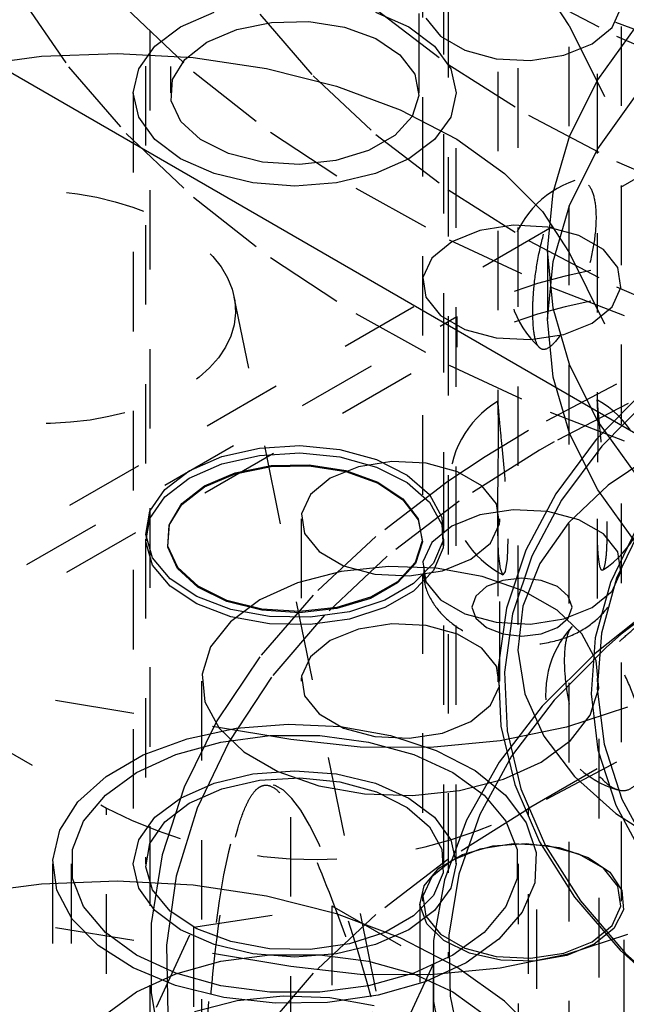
# Model space of a CAD drawing. Header units: inches. Extents: x 1907 to 2452, y -210 to -54.
# Tile 186 of 256: x 1985.396 to 1986.158, y -189.337 to -188.098. Entities that reach past the tile are written whole.
import ezdxf

# ---------------------------------------------------------------- set-up
doc = ezdxf.new("R2010")
doc.units = ezdxf.units.IN
doc.header["$LTSCALE"] = 0.5
doc.header["$MEASUREMENT"] = 0
doc.linetypes.add('HIDDEN', pattern=[0.225, 0.15, -0.075])
doc.layers.add('SID-M-H', color=4, linetype='HIDDEN')
doc.layers.add('SID-M-S', color=105, linetype='Continuous')

msp = doc.modelspace()

# ---------------------------------------------------------------- linework, layer by layer
at = {"layer": 'SID-M-H'}
for p, q in [((1985.93415, -184.87116), (1985.93415, -189.27844)), ((1991.78034, -185.05973), (1978.69887, -192.6115)), ((1985.99665, -185.16383), (1985.99665, -188.57961)), ((1986.12165, -185.16674), (1986.12165, -188.57798)), ((1985.58514, -186.5574), (1985.58514, -188.19049)), ((1985.89764, -188.19049), (1985.89764, -186.5574)), ((1985.90207, -186.79579), (1985.90207, -189.20696)), ((1986.15207, -189.20696), (1986.15207, -186.79579)), ((1986.0351, -189.09003), (1989.74741, -186.94696)), ((1986.02184, -187.5596), (1986.02184, -188.88648)), ((1985.55915, -187.71272), (1985.55915, -189.75407)), ((1985.55389, -187.7567), (1985.55389, -188.74225)), ((1985.92889, -188.74225), (1985.92889, -187.7567)), ((1986.0191, -188.04597), (1986.14454, -188.10154)), ((1986.0351, -188.06087), (1986.14602, -188.11924)), ((1986.0863, -188.1056), (1986.05268, -188.05391)), ((1985.39688, -188.07019), (1985.45673, -188.15757)), ((1985.52937, -188.08405), (1985.61426, -188.16422)), ((1985.84353, -188.08528), (1985.93398, -188.15443)), ((1986.14035, -188.10826), (1986.15159, -188.08405)), ((1985.59785, -188.10762), (1985.63989, -188.089)), ((1985.69761, -188.09164), (1985.76451, -188.1692)), ((1985.84289, -188.089), (1985.88494, -188.10762)), ((1985.90632, -188.09644), (1985.92467, -188.11915)), ((1985.56559, -188.13189), (1985.59785, -188.10762)), ((1985.63091, -188.1267), (1985.66838, -188.11074)), ((1985.66838, -188.11074), (1985.71235, -188.10186)), ((1985.71235, -188.10186), (1985.75889, -188.10085)), ((1985.75889, -188.10085), (1985.80388, -188.10781)), ((1985.80388, -188.10781), (1985.84331, -188.12212)), ((1985.88494, -188.10762), (1985.9172, -188.13189)), ((1986.0863, -188.1056), (1986.35496, -188.64649)), ((1986.0863, -189.43248), (1986.0863, -188.1056)), ((1986.11545, -188.12879), (1986.14035, -188.10826)), ((1986.12228, -188.17412), (1986.17056, -188.10683)), ((1986.14454, -188.10154), (1986.2779, -188.15059)), ((1985.84331, -188.12212), (1985.87369, -188.1425)), ((1985.92467, -188.11915), (1985.95537, -188.13687)), ((1986.14602, -188.11924), (1986.2658, -188.17146)), ((1985.54531, -188.16015), (1985.56559, -188.13189)), ((1985.60325, -188.14834), (1985.63091, -188.1267)), ((1985.9172, -188.13189), (1985.93748, -188.16015)), ((1986.07989, -188.14316), (1986.11545, -188.12879)), ((1985.32956, -188.15685), (1985.42278, -188.14446)), ((1985.42278, -188.14446), (1985.51822, -188.1408)), ((1985.51822, -188.1408), (1985.61345, -188.14594)), ((1985.58787, -188.17372), (1985.60325, -188.14834)), ((1985.61345, -188.14594), (1985.70606, -188.15977)), ((1985.87369, -188.1425), (1985.89232, -188.16714)), ((1985.95537, -188.13687), (1985.99471, -188.14747)), ((1985.99471, -188.14747), (1986.03796, -188.14965)), ((1986.03796, -188.14965), (1986.07989, -188.14316)), ((1985.45673, -188.15757), (1985.52937, -188.24165)), ((1985.53839, -188.19049), (1985.54531, -188.16015)), ((1985.70606, -188.15977), (1985.79367, -188.18192)), ((1985.93398, -188.15443), (1986.0351, -188.21846)), ((1985.93748, -188.16015), (1985.94439, -188.19049)), ((1985.61426, -188.16422), (1985.71077, -188.23987)), ((1985.76451, -188.1692), (1985.84353, -188.24287)), ((1985.89232, -188.16714), (1985.89754, -188.19386)), ((1985.58613, -188.20058), (1985.58787, -188.17372)), ((1985.79367, -188.18192), (1985.87407, -188.21184)), ((1986.08735, -188.2441), (1986.12228, -188.17412)), ((1985.53839, -188.19049), (1985.53839, -189.16013)), ((1985.54531, -188.22082), (1985.53839, -188.19049)), ((1985.89754, -188.19386), (1985.88888, -188.22028)), ((1985.94439, -188.19049), (1985.93748, -188.22082)), ((1985.94439, -189.16013), (1985.94439, -188.19049)), ((1986.12228, -188.26067), (1986.17056, -188.19338)), ((1985.59818, -188.22656), (1985.58613, -188.20058)), ((1985.56559, -188.24908), (1985.54531, -188.22082)), ((1985.88888, -188.22028), (1985.86711, -188.24405)), ((1985.87407, -188.21184), (1985.9452, -188.24876)), ((1985.93748, -188.22082), (1985.9172, -188.24908)), ((1986.0351, -188.21846), (1986.14602, -188.27683)), ((1985.62296, -188.24932), (1985.59818, -188.22656)), ((1985.52937, -188.24165), (1985.61426, -188.32181)), ((1985.71077, -188.23987), (1985.81819, -188.31045)), ((1985.86711, -188.24405), (1985.83418, -188.26306)), ((1985.84353, -188.24287), (1985.93398, -188.31202)), ((1986.06622, -188.3159), (1986.08735, -188.2441)), ((1985.59785, -188.27335), (1985.56559, -188.24908)), ((1985.65826, -188.26686), (1985.62296, -188.24932)), ((1985.9172, -188.24908), (1985.88494, -188.27335)), ((1985.9452, -188.24876), (1986.00524, -188.29175)), ((1985.70095, -188.27761), (1985.65826, -188.26686)), ((1985.83418, -188.26306), (1985.793, -188.27562)), ((1986.08735, -188.33065), (1986.12228, -188.26067)), ((1985.63989, -188.29197), (1985.59785, -188.27335)), ((1985.74724, -188.28062), (1985.70095, -188.27761)), ((1985.793, -188.27562), (1985.74724, -188.28062)), ((1985.88494, -188.27335), (1985.84289, -188.29197)), ((1986.14602, -188.27683), (1986.2658, -188.32905)), ((1985.68885, -188.30368), (1985.63989, -188.29197)), ((1985.84289, -188.29197), (1985.79393, -188.30368)), ((1986.00524, -188.29175), (1986.05268, -188.3397)), ((1985.74139, -188.30767), (1985.68885, -188.30368)), ((1985.79393, -188.30368), (1985.74139, -188.30767)), ((1985.61426, -188.32181), (1985.71077, -188.39746)), ((1985.81819, -188.31045), (1985.93572, -188.37545)), ((1985.93398, -188.31202), (1986.0351, -188.37605)), ((1986.05915, -188.38862), (1986.06622, -188.3159)), ((1986.06622, -188.40245), (1986.08735, -188.33065)), ((1986.05268, -188.3397), (1986.0863, -188.39139)), ((1986.01617, -188.35699), (1985.97424, -188.36348)), ((1986.05942, -188.35917), (1986.01617, -188.35699)), ((1985.97424, -188.36348), (1985.93868, -188.37785)), ((1986.09876, -188.36977), (1986.05942, -188.35917)), ((1986.12946, -188.38749), (1986.09876, -188.36977)), ((1985.93868, -188.37785), (1985.91378, -188.39838)), ((1985.93572, -188.37545), (1986.0625, -188.43436)), ((1986.0351, -188.37605), (1986.14602, -188.43443)), ((1986.05915, -188.38862), (1986.05915, -188.47517)), ((1986.06622, -188.46133), (1986.05915, -188.38862)), ((1986.0863, -188.39139), (1986.35496, -188.93228)), ((1986.14781, -188.4102), (1986.12946, -188.38749)), ((1985.71077, -188.39746), (1985.81819, -188.46805)), ((1985.91378, -188.39838), (1985.90254, -188.42259)), ((1986.05915, -188.47517), (1986.06622, -188.40245)), ((1986.15159, -188.43517), (1986.14781, -188.4102)), ((1985.90254, -188.42259), (1985.90632, -188.44755)), ((1986.0625, -188.43436), (1986.19758, -188.48677)), ((1986.14035, -188.45937), (1986.15159, -188.43517)), ((1986.14602, -188.43443), (1986.2658, -188.48664)), ((1985.88404, -189.51625), (1985.6653, -188.44728)), ((1985.90632, -188.44755), (1985.92467, -188.47027)), ((1985.81819, -188.46805), (1985.93572, -188.53304)), ((1985.92467, -188.47027), (1985.95537, -188.48799)), ((1986.08735, -188.53313), (1986.06622, -188.46133)), ((1986.11545, -188.4799), (1986.14035, -188.45937)), ((1984.36543, -189.38374), (1985.94532, -188.47169)), ((1985.94532, -188.47169), (1985.94532, -188.51026)), ((1986.06622, -188.54788), (1986.05915, -188.47517)), ((1986.07989, -188.49428), (1986.11545, -188.4799)), ((1985.95537, -188.48799), (1985.99471, -188.49858)), ((1986.03796, -188.50076), (1986.07989, -188.49428)), ((1985.99471, -188.49858), (1986.03796, -188.50076)), ((1986.2658, -188.50451), (1986.14602, -188.55673)), ((1983.20319, -190.09326), (1985.94532, -188.51026)), ((1985.93572, -188.53304), (1986.0625, -188.59196)), ((1986.12228, -188.60312), (1986.08735, -188.53313)), ((1986.14602, -188.55673), (1986.0351, -188.61511)), ((1986.08735, -188.61969), (1986.06622, -188.54788)), ((1986.18358, -188.5619), (1986.1203, -188.62651)), ((1985.99709, -188.58654), (1985.99668, -188.57858)), ((1986.1605, -188.58113), (1986.06759, -188.62918)), ((1986.19022, -188.57078), (1986.12735, -188.63496)), ((1985.99755, -188.6052), (1985.99709, -188.58654)), ((1986.0625, -188.59196), (1986.19758, -188.64436)), ((1985.99764, -188.63292), (1985.99755, -188.6052)), ((1986.17056, -188.6704), (1986.12228, -188.60312)), ((1986.0351, -188.61511), (1985.9806, -188.64814)), ((1986.06759, -188.62918), (1986.04924, -188.6396)), ((1986.1203, -188.62651), (1986.06949, -188.6947)), ((1986.12228, -188.68967), (1986.08735, -188.61969)), ((1985.6495, -188.6479), (1985.697, -188.63708)), ((1985.697, -188.63708), (1985.7478, -188.63407)), ((1985.697, -188.64637), (1985.7478, -188.64336)), ((1985.7478, -188.63407), (1985.79812, -188.63908)), ((1985.7478, -188.64336), (1985.79812, -188.64837)), ((1985.79812, -188.63908), (1985.84423, -188.65174)), ((1986.04924, -188.6396), (1985.94795, -188.70383)), ((1985.99727, -188.66727), (1985.99764, -188.63292)), ((1986.12735, -188.63496), (1986.07688, -188.7027)), ((1986.19738, -188.64182), (1986.13536, -188.68386)), ((1985.60881, -188.66571), (1985.6495, -188.6479)), ((1985.6495, -188.65719), (1985.697, -188.64637)), ((1985.79812, -188.64837), (1985.84423, -188.66103)), ((1985.86344, -188.65416), (1985.8215, -188.66065)), ((1985.84423, -188.65174), (1985.88272, -188.67111)), ((1985.90668, -188.65635), (1985.86344, -188.65416)), ((1985.9806, -188.64814), (1985.93398, -188.67914)), ((1985.57796, -188.6892), (1985.60881, -188.66571)), ((1985.60881, -188.675), (1985.6495, -188.65719)), ((1985.62794, -188.68479), (1985.66642, -188.6684)), ((1985.6663, -188.66951), (1985.71152, -188.66037)), ((1985.66642, -188.6684), (1985.71157, -188.65928)), ((1985.71152, -188.66037), (1985.75939, -188.65934)), ((1985.71157, -188.65928), (1985.75936, -188.65825)), ((1985.75936, -188.65825), (1985.80556, -188.66539)), ((1985.75939, -188.65934), (1985.80566, -188.6665)), ((1985.8215, -188.66065), (1985.78594, -188.67502)), ((1985.80556, -188.66539), (1985.84605, -188.68008)), ((1985.80566, -188.6665), (1985.84623, -188.68121)), ((1985.84423, -188.66103), (1985.88272, -188.6804)), ((1985.94603, -188.66694), (1985.90668, -188.65635)), ((1985.97672, -188.68466), (1985.94603, -188.66694)), ((1985.99676, -188.70461), (1985.99727, -188.66727)), ((1985.57796, -188.69849), (1985.60881, -188.675)), ((1985.62775, -188.68593), (1985.6663, -188.66951)), ((1985.78594, -188.67502), (1985.76104, -188.69555)), ((1985.93398, -188.67914), (1985.84353, -188.74829)), ((1985.84605, -188.68008), (1985.87725, -188.70101)), ((1985.88272, -188.67111), (1985.91072, -188.69576)), ((1985.88272, -188.6804), (1985.91072, -188.70505)), ((1985.55923, -188.71662), (1985.57796, -188.6892)), ((1985.5993, -188.70818), (1985.62775, -188.68593)), ((1985.59954, -188.70701), (1985.62794, -188.68479)), ((1985.84623, -188.68121), (1985.87748, -188.70217)), ((1985.99507, -188.70737), (1985.97672, -188.68466)), ((1986.13536, -188.68386), (1986.08571, -188.73106)), ((1986.17056, -188.75696), (1986.12228, -188.68967)), ((1985.55923, -188.72591), (1985.57796, -188.69849)), ((1985.76104, -188.69555), (1985.74981, -188.71976)), ((1985.94795, -188.70383), (1985.85753, -188.77325)), ((1985.87725, -188.70101), (1985.89637, -188.72632)), ((1985.87748, -188.70217), (1985.89663, -188.72752)), ((1985.91072, -188.69576), (1985.92617, -188.72386)), ((1985.91072, -188.70505), (1985.92617, -188.73314)), ((1985.99674, -188.74025), (1985.99676, -188.70461)), ((1986.06949, -188.6947), (1986.03175, -188.76566)), ((1986.07688, -188.7027), (1986.03939, -188.77318)), ((1985.554, -188.74594), (1985.55923, -188.71662)), ((1985.58348, -188.73429), (1985.5993, -188.70818)), ((1985.58375, -188.73307), (1985.59954, -188.70701)), ((1986.01617, -188.71463), (1985.97424, -188.72112)), ((1985.99885, -188.73234), (1985.99507, -188.70737)), ((1986.05942, -188.71682), (1986.01617, -188.71463)), ((1986.09876, -188.72741), (1986.05942, -188.71682)), ((1985.554, -188.75523), (1985.55923, -188.72591)), ((1985.74933, -188.72605), (1985.74933, -188.93018)), ((1985.74981, -188.71976), (1985.75359, -188.74473)), ((1985.89637, -188.72632), (1985.90173, -188.75375)), ((1985.89663, -188.72752), (1985.902, -188.755)), ((1985.92617, -188.72386), (1985.92791, -188.75332)), ((1985.97424, -188.72112), (1985.93868, -188.7355)), ((1985.99665, -188.72344), (1985.99665, -188.9311)), ((1985.99933, -188.93018), (1985.99933, -188.72605)), ((1986.12946, -188.74513), (1986.09876, -188.72741)), ((1986.12165, -188.72635), (1986.12165, -188.9311)), ((1985.58169, -188.76192), (1985.58348, -188.73429)), ((1985.58196, -188.76066), (1985.58375, -188.73307)), ((1985.93868, -188.7355), (1985.91378, -188.75602)), ((1985.92617, -188.73314), (1985.92791, -188.7626)), ((1985.98762, -188.75655), (1985.99885, -188.73234)), ((1985.99777, -188.76955), (1985.99674, -188.74025)), ((1986.08571, -188.73106), (1986.0497, -188.78221)), ((1986.17099, -188.73821), (1986.13824, -188.80618)), ((1986.17844, -188.73325), (1986.14593, -188.80072)), ((1985.55389, -188.75154), (1985.55389, -189.16013)), ((1985.56268, -188.77499), (1985.554, -188.74594)), ((1985.56268, -188.78428), (1985.554, -188.75523)), ((1985.75359, -188.74473), (1985.77194, -188.76744)), ((1985.84353, -188.74829), (1985.76451, -188.82196)), ((1985.90173, -188.75375), (1985.89284, -188.78088)), ((1985.902, -188.755), (1985.89309, -188.78218)), ((1985.92791, -188.75332), (1985.91582, -188.78196)), ((1985.92889, -189.16013), (1985.92889, -188.75154)), ((1986.00929, -188.75151), (1986.00843, -188.77678)), ((1986.14781, -188.76784), (1986.12946, -188.74513)), ((1985.59409, -188.78864), (1985.58169, -188.76192)), ((1985.59434, -188.78733), (1985.58196, -188.76066)), ((1985.77194, -188.76744), (1985.80263, -188.78516)), ((1985.91378, -188.75602), (1985.90254, -188.78023)), ((1985.92791, -188.7626), (1985.91582, -188.79124)), ((1985.96272, -188.77707), (1985.98762, -188.75655)), ((1986.03175, -188.76566), (1986.00752, -188.83856)), ((1985.58461, -188.80161), (1985.56268, -188.77499)), ((1985.85753, -188.77325), (1985.77877, -188.84726)), ((1985.92716, -188.79145), (1985.96272, -188.77707)), ((1986.00001, -188.78897), (1985.99777, -188.76955)), ((1986.00843, -188.77678), (1986.00612, -188.79233)), ((1986.03939, -188.77318), (1986.01532, -188.8456)), ((1986.15159, -188.79281), (1986.14781, -188.76784)), ((1985.58461, -188.8109), (1985.56268, -188.78428)), ((1985.61958, -188.81205), (1985.59409, -188.78864)), ((1985.61978, -188.81071), (1985.59434, -188.78733)), ((1985.79995, -188.7924), (1985.745, -188.80668)), ((1985.85924, -188.78613), (1985.79995, -188.7924)), ((1985.80263, -188.78516), (1985.84198, -188.79575)), ((1985.91939, -188.78823), (1985.85924, -188.78613)), ((1985.89284, -188.78088), (1985.87049, -188.80529)), ((1985.89309, -188.78218), (1985.87071, -188.80663)), ((1985.88522, -188.79794), (1985.92716, -188.79145)), ((1985.91582, -188.78196), (1985.8908, -188.80765)), ((1985.91582, -188.79124), (1985.8908, -188.81694)), ((1985.90254, -188.78023), (1985.90632, -188.8052)), ((1985.97693, -188.79858), (1985.91939, -188.78823)), ((1986.00304, -188.79664), (1986.00001, -188.78897)), ((1986.00612, -188.79233), (1986.00304, -188.79664)), ((1986.0497, -188.78221), (1986.02824, -188.83602)), ((1985.61817, -188.82383), (1985.58461, -188.80161)), ((1985.84198, -188.79575), (1985.88522, -188.79794)), ((1986.02851, -188.81658), (1985.97693, -188.79858)), ((1986.00296, -188.80355), (1985.98252, -188.81143)), ((1986.02707, -188.80078), (1986.00296, -188.80355)), ((1986.05117, -188.80355), (1986.02707, -188.80078)), ((1986.07161, -188.81143), (1986.05117, -188.80355)), ((1986.14593, -188.80072), (1986.12695, -188.86989)), ((1986.14035, -188.81702), (1986.15159, -188.79281)), ((1985.61817, -188.83312), (1985.58461, -188.8109)), ((1985.65589, -188.83009), (1985.61958, -188.81205)), ((1985.65603, -188.82872), (1985.61978, -188.81071)), ((1985.745, -188.80668), (1985.69755, -188.82813)), ((1985.87049, -188.80529), (1985.83667, -188.82481)), ((1985.87071, -188.80663), (1985.83683, -188.82619)), ((1985.8908, -188.80765), (1985.85469, -188.8285)), ((1985.8908, -188.81694), (1985.85469, -188.83778)), ((1985.90632, -188.8052), (1985.92467, -188.82791)), ((1985.98252, -188.81143), (1985.96886, -188.82323)), ((1986.07113, -188.84118), (1986.02851, -188.81658)), ((1986.08527, -188.82323), (1986.07161, -188.81143)), ((1986.11545, -188.83755), (1986.14035, -188.81702)), ((1986.13824, -188.80618), (1986.11912, -188.87587)), ((1985.66087, -188.84), (1985.61817, -188.82383)), ((1985.69987, -188.83976), (1985.65603, -188.82872)), ((1985.69755, -188.82813), (1985.66039, -188.85552)), ((1985.76451, -188.82196), (1985.69761, -188.89952)), ((1985.83667, -188.82481), (1985.79439, -188.83771)), ((1985.83683, -188.82619), (1985.79448, -188.83911)), ((1985.85469, -188.8285), (1985.81018, -188.84294)), ((1985.92467, -188.82791), (1985.95537, -188.84563)), ((1985.96886, -188.82323), (1985.96407, -188.83715)), ((1986.09007, -188.83715), (1986.08527, -188.82323)), ((1986.21132, -188.82531), (1986.15201, -188.87138)), ((1985.66087, -188.84929), (1985.61817, -188.83312)), ((1985.6998, -188.84115), (1985.65589, -188.83009)), ((1985.70954, -188.84892), (1985.66087, -188.84)), ((1985.7474, -188.84425), (1985.6998, -188.84115)), ((1985.74739, -188.84285), (1985.69987, -188.83976)), ((1985.79439, -188.83771), (1985.74739, -188.84285)), ((1985.79448, -188.83911), (1985.7474, -188.84425)), ((1985.85469, -188.83778), (1985.81018, -188.85223)), ((1985.96407, -188.83715), (1985.96886, -188.85106)), ((1986.00752, -188.83856), (1985.99708, -188.91254)), ((1986.02824, -188.83602), (1986.02189, -188.89112)), ((1986.10231, -188.87095), (1986.07113, -188.84118)), ((1986.07989, -188.85192), (1986.11545, -188.83755)), ((1986.08527, -188.85106), (1986.09007, -188.83715)), ((1986.19717, -188.83338), (1986.11904, -188.89546)), ((1985.73651, -189.00351), (1984.79957, -188.84841)), ((1985.70954, -188.8582), (1985.66087, -188.84929)), ((1985.76057, -188.84992), (1985.70954, -188.84892)), ((1985.77877, -188.84726), (1985.71235, -188.9252)), ((1985.81018, -188.84294), (1985.76057, -188.84992)), ((1985.81018, -188.85223), (1985.76057, -188.85921)), ((1985.95537, -188.84563), (1985.99471, -188.85622)), ((1985.96886, -188.85106), (1985.98252, -188.86286)), ((1986.01532, -188.8456), (1986.00495, -188.91909)), ((1986.03796, -188.85841), (1986.07989, -188.85192)), ((1986.07161, -188.86286), (1986.08527, -188.85106)), ((1985.66039, -188.85552), (1985.63565, -188.88725)), ((1985.76057, -188.85921), (1985.70954, -188.8582)), ((1985.8215, -188.86478), (1985.78594, -188.87916)), ((1985.86344, -188.8583), (1985.8215, -188.86478)), ((1985.90668, -188.86048), (1985.86344, -188.8583)), ((1985.94603, -188.87107), (1985.90668, -188.86048)), ((1985.98252, -188.86286), (1986.00296, -188.87075)), ((1985.99471, -188.85622), (1986.03796, -188.85841)), ((1986.05117, -188.87075), (1986.07161, -188.86286)), ((1985.78594, -188.87916), (1985.76104, -188.89969)), ((1985.97672, -188.88879), (1985.94603, -188.87107)), ((1986.00296, -188.87075), (1986.02707, -188.87352)), ((1986.02707, -188.87352), (1986.05117, -188.87075)), ((1986.12024, -188.90417), (1986.10231, -188.87095)), ((1986.11912, -188.87587), (1986.11388, -188.94635)), ((1986.12695, -188.86989), (1986.12176, -188.93986)), ((1986.15201, -188.87138), (1986.1334, -188.88757)), ((1985.15122, -188.88593), (1985.50477, -189.09003)), ((1985.63565, -188.88725), (1985.62479, -188.92147)), ((1985.99507, -188.91151), (1985.97672, -188.88879)), ((1986.02189, -188.89112), (1986.0308, -188.9461)), ((1986.1334, -188.88757), (1986.06738, -188.95426)), ((1985.69761, -188.89952), (1985.64339, -188.98032)), ((1985.76104, -188.89969), (1985.74981, -188.92389)), ((1986.11904, -188.89546), (1986.05257, -188.96192)), ((1985.99885, -188.93647), (1985.99507, -188.91151)), ((1985.99708, -188.91254), (1986.00057, -188.98674)), ((1986.12387, -188.9389), (1986.12024, -188.90417)), ((1985.62479, -188.92147), (1985.62843, -188.9562)), ((1985.71235, -188.9252), (1985.65887, -189.00638)), ((1985.74981, -188.92389), (1985.75359, -188.94886)), ((1986.00495, -188.91909), (1986.00841, -188.9928)), ((1985.62433, -188.93018), (1985.62433, -190.31182)), ((1985.98762, -188.96068), (1985.99885, -188.93647)), ((1986.11301, -188.97312), (1986.12387, -188.9389)), ((1986.12176, -188.93986), (1986.13041, -189.00971)), ((1986.12433, -190.3029), (1986.12433, -188.93018)), ((1985.75359, -188.94886), (1985.77194, -188.97157)), ((1986.0308, -188.9461), (1986.05475, -188.99956)), ((1986.11388, -188.94635), (1986.1226, -189.01673)), ((1985.62843, -188.9562), (1985.64636, -188.98942)), ((1985.96272, -188.98121), (1985.98762, -188.96068)), ((1986.05257, -188.96192), (1985.9985, -189.03203)), ((1986.06738, -188.95426), (1986.01402, -189.02462)), ((1986.15993, -188.96297), (1986.083, -188.98835)), ((1985.77194, -188.97157), (1985.80263, -188.9893)), ((1986.08828, -189.00485), (1986.11301, -188.97312)), ((1985.64339, -188.98032), (1985.60231, -189.06366)), ((1985.6061, -189.00265), (1985.66791, -188.98954)), ((1985.64636, -188.98942), (1985.67753, -189.01919)), ((1985.66791, -188.98954), (1985.73315, -188.98441)), ((1985.73315, -188.98441), (1985.79878, -188.98749)), ((1985.79878, -188.98749), (1985.86172, -188.99865)), ((1985.80263, -188.9893), (1985.84198, -188.99989)), ((1985.92716, -188.99558), (1985.96272, -188.98121)), ((1986.083, -188.98835), (1985.99952, -189.0055)), ((1986.00057, -188.98674), (1986.01792, -189.06029)), ((1986.2658, -188.98015), (1986.14602, -189.03237)), ((1985.55062, -189.02312), (1985.6061, -189.00265)), ((1985.6485, -189.00688), (1985.7099, -188.99879)), ((1985.7099, -188.99879), (1985.77288, -188.99879)), ((1985.77288, -188.99879), (1985.83429, -189.00688)), ((1985.84198, -188.99989), (1985.88522, -189.00207)), ((1985.86172, -188.99865), (1985.91904, -189.01736)), ((1985.88522, -189.00207), (1985.92716, -188.99558)), ((1986.00841, -188.9928), (1986.02566, -189.06586)), ((1986.05475, -188.99956), (1986.09313, -189.05014)), ((1985.59176, -189.02265), (1985.6485, -189.00688)), ((1985.65887, -189.00638), (1985.61879, -189.0901)), ((1985.73651, -190.00128), (1985.73651, -189.00351)), ((1985.82351, -189.0132), (1985.73651, -189.00351)), ((1985.91211, -189.01387), (1985.82351, -189.0132)), ((1985.83429, -189.00688), (1985.89103, -189.02265)), ((1985.99952, -189.0055), (1985.91211, -189.01387)), ((1986.05111, -189.03224), (1986.08828, -189.00485)), ((1986.13041, -189.00971), (1986.1528, -189.07854)), ((1985.50406, -189.05), (1985.55062, -189.02312)), ((1985.54252, -189.04532), (1985.59176, -189.02265)), ((1985.67753, -189.01919), (1985.72015, -189.04379)), ((1985.89103, -189.02265), (1985.94027, -189.04532)), ((1985.91904, -189.01736), (1985.96805, -189.04274)), ((1986.01402, -189.02462), (1985.97392, -189.09786)), ((1986.1226, -189.01673), (1986.14516, -189.08607)), ((1985.9985, -189.03203), (1985.95742, -189.10501)), ((1986.00366, -189.05369), (1986.05111, -189.03224)), ((1986.14602, -189.03237), (1986.0351, -189.09074)), ((1985.4686, -189.08202), (1985.50406, -189.05)), ((1985.50325, -189.07375), (1985.54252, -189.04532)), ((1985.63989, -189.05864), (1985.68885, -189.04693)), ((1985.68885, -189.04693), (1985.74139, -189.04294)), ((1985.697, -189.05496), (1985.7478, -189.05195)), ((1985.72015, -189.04379), (1985.77173, -189.06179)), ((1985.74139, -189.04294), (1985.79393, -189.04693)), ((1985.7478, -189.05195), (1985.79812, -189.05696)), ((1985.79393, -189.04693), (1985.84289, -189.05864)), ((1985.94027, -189.04532), (1985.97954, -189.07375)), ((1985.96805, -189.04274), (1986.00646, -189.07361)), ((1986.09313, -189.05014), (1986.14496, -189.09655)), ((1985.60231, -189.06366), (1985.57473, -189.14883)), ((1985.59785, -189.07726), (1985.63989, -189.05864)), ((1985.6495, -189.06578), (1985.697, -189.05496)), ((1985.77173, -189.06179), (1985.82927, -189.07214)), ((1985.79812, -189.05696), (1985.84423, -189.06962)), ((1985.84289, -189.05864), (1985.88494, -189.07726)), ((1985.94871, -189.06797), (1986.00366, -189.05369)), ((1986.01792, -189.06029), (1986.04896, -189.13232)), ((1985.47593, -189.1065), (1985.50325, -189.07375)), ((1985.56559, -189.10153), (1985.59785, -189.07726)), ((1985.60881, -189.08359), (1985.6495, -189.06578)), ((1985.82927, -189.07214), (1985.88943, -189.07424)), ((1985.84423, -189.06962), (1985.88272, -189.08899)), ((1985.88494, -189.07726), (1985.9172, -189.10153)), ((1985.88943, -189.07424), (1985.94871, -189.06797)), ((1985.97954, -189.07375), (1986.00686, -189.1065)), ((1986.00646, -189.07361), (1986.03248, -189.10853)), ((1986.02566, -189.06586), (1986.05648, -189.13742)), ((1985.4459, -189.1177), (1985.4686, -189.08202)), ((1985.57796, -189.10708), (1985.60881, -189.08359)), ((1985.88272, -189.08899), (1985.91072, -189.11364)), ((1986.14516, -189.08607), (1986.18126, -189.15347)), ((1986.1528, -189.07854), (1986.18864, -189.14545)), ((1985.50477, -189.4983), (1985.50477, -189.09003)), ((1985.54531, -189.1298), (1985.56559, -189.10153)), ((1985.61879, -189.0901), (1985.59247, -189.17562)), ((1985.9172, -189.10153), (1985.93748, -189.1298)), ((1986.0351, -189.09074), (1985.93398, -189.15477)), ((1985.97392, -189.09786), (1985.94753, -189.17315)), ((1986.0351, -189.4983), (1986.0351, -189.09003)), ((1986.14496, -189.09655), (1986.20891, -189.13761)), ((1985.46191, -189.14195), (1985.47593, -189.1065)), ((1985.55923, -189.1345), (1985.57796, -189.10708)), ((1985.91072, -189.11364), (1985.92617, -189.14174)), ((1985.95742, -189.10501), (1985.92978, -189.18008)), ((1986.00686, -189.1065), (1986.02088, -189.14195)), ((1986.03248, -189.10853), (1986.04489, -189.14586)), ((1985.43701, -189.15537), (1985.4459, -189.1177)), ((1985.73651, -189.2893), (1984.79957, -189.1342)), ((1985.53839, -189.16013), (1985.54531, -189.1298)), ((1985.554, -189.16382), (1985.55923, -189.1345)), ((1985.93748, -189.1298), (1985.94439, -189.16013)), ((1985.9524, -189.1483), (1985.9904, -189.13758)), ((1986.01617, -189.13507), (1985.97424, -189.14156)), ((1985.9904, -189.13758), (1986.03238, -189.13455)), ((1986.05942, -189.13725), (1986.01617, -189.13507)), ((1986.03238, -189.13455), (1986.07378, -189.13957)), ((1986.04896, -189.13232), (1986.0933, -189.20199)), ((1986.05648, -189.13742), (1986.10053, -189.20663)), ((1986.09876, -189.14784), (1986.05942, -189.13725)), ((1985.46191, -189.17831), (1985.46191, -189.14195)), ((1985.57473, -189.14883), (1985.56088, -189.23511)), ((1985.92249, -189.16557), (1985.9524, -189.1483)), ((1985.92617, -189.14174), (1985.92791, -189.1712)), ((1985.97424, -189.14156), (1985.93868, -189.15593)), ((1986.02088, -189.14195), (1986.02088, -189.17831)), ((1986.04489, -189.14586), (1986.04311, -189.18386)), ((1986.07378, -189.13957), (1986.11011, -189.15207)), ((1986.12946, -189.16557), (1986.09876, -189.14784)), ((1985.43689, -189.16013), (1985.43689, -189.51736)), ((1985.44235, -189.19325), (1985.43701, -189.15537)), ((1985.46014, -189.16013), (1985.46014, -189.43571)), ((1985.54531, -189.19046), (1985.53839, -189.16013)), ((1985.56268, -189.19287), (1985.554, -189.16382)), ((1985.93398, -189.15477), (1985.84353, -189.22392)), ((1985.93868, -189.15593), (1985.91378, -189.17646)), ((1985.94439, -189.16013), (1985.93748, -189.19046)), ((1986.02264, -189.43571), (1986.02264, -189.16013)), ((1986.04589, -189.51736), (1986.04589, -189.16013)), ((1986.11011, -189.15207), (1986.13745, -189.1707)), ((1985.59247, -189.17562), (1985.58014, -189.26219)), ((1985.90391, -189.18751), (1985.92249, -189.16557)), ((1985.92791, -189.1712), (1985.91582, -189.19984)), ((1985.94753, -189.17315), (1985.93514, -189.24963)), ((1986.14781, -189.18828), (1986.12946, -189.16557)), ((1986.13745, -189.1707), (1986.15283, -189.19345)), ((1985.42278, -189.18555), (1985.32956, -189.19794)), ((1985.51822, -189.18189), (1985.42278, -189.18555)), ((1985.47593, -189.21375), (1985.46191, -189.17831)), ((1985.61345, -189.18703), (1985.51822, -189.18189)), ((1985.70606, -189.20086), (1985.61345, -189.18703)), ((1985.89868, -189.21174), (1985.90391, -189.18751)), ((1985.91378, -189.17646), (1985.90254, -189.20067)), ((1985.92978, -189.18008), (1985.91589, -189.2564)), ((1986.02088, -189.17831), (1986.00686, -189.21375)), ((1986.04311, -189.18386), (1986.02722, -189.22075)), ((1986.15159, -189.21324), (1986.14781, -189.18828)), ((1985.46168, -189.22959), (1985.44235, -189.19325)), ((1985.56559, -189.21872), (1985.54531, -189.19046)), ((1985.58461, -189.21949), (1985.56268, -189.19287)), ((1985.79367, -189.22301), (1985.70606, -189.20086)), ((1985.91582, -189.19984), (1985.8908, -189.22553)), ((1985.90254, -189.20067), (1985.90632, -189.22563)), ((1985.93748, -189.19046), (1985.9172, -189.21872)), ((1986.15283, -189.19345), (1986.15458, -189.21785)), ((1985.61402, -189.2397), (1985.78802, -189.21278)), ((1985.78802, -189.21278), (1985.78802, -189.36588)), ((1985.78802, -189.21278), (1985.91539, -189.28631)), ((1985.89857, -189.20867), (1985.89857, -189.75576)), ((1985.90736, -189.23564), (1985.89868, -189.21174)), ((1986.0933, -189.20199), (1986.15042, -189.26849)), ((1986.10053, -189.20663), (1986.15728, -189.27269)), ((1986.14035, -189.23745), (1986.15159, -189.21324)), ((1986.15557, -189.75576), (1986.15557, -189.20867)), ((1985.50325, -189.24651), (1985.47593, -189.21375)), ((1985.59785, -189.24299), (1985.56559, -189.21872)), ((1985.61817, -189.24171), (1985.58461, -189.21949)), ((1985.84353, -189.22392), (1985.76451, -189.29759)), ((1985.87407, -189.25293), (1985.79367, -189.22301)), ((1985.8908, -189.22553), (1985.85469, -189.24637)), ((1985.9172, -189.21872), (1985.88494, -189.24299)), ((1985.90632, -189.22563), (1985.92467, -189.24835)), ((1986.00686, -189.21375), (1985.97954, -189.24651)), ((1986.02722, -189.22075), (1985.99796, -189.2548)), ((1986.15458, -189.21785), (1986.14251, -189.24125)), ((1985.49408, -189.26268), (1985.46168, -189.22959)), ((1985.56088, -189.23511), (1985.56088, -189.32176)), ((1985.92901, -189.25662), (1985.90736, -189.23564)), ((1986.11545, -189.25798), (1986.14035, -189.23745)), ((1985.54252, -189.27493), (1985.50325, -189.24651)), ((1985.5674, -189.34014), (1985.61402, -189.2397)), ((1985.63989, -189.26162), (1985.59785, -189.24299)), ((1985.61402, -189.2397), (1985.61402, -189.3928)), ((1985.66087, -189.25788), (1985.61817, -189.24171)), ((1985.85469, -189.24637), (1985.81018, -189.26082)), ((1985.88494, -189.24299), (1985.84289, -189.26162)), ((1985.92467, -189.24835), (1985.95537, -189.26607)), ((1985.93514, -189.24963), (1985.93692, -189.32643)), ((1985.97954, -189.24651), (1985.94027, -189.27493)), ((1986.15993, -189.24876), (1986.083, -189.27414)), ((1986.14251, -189.24125), (1986.11793, -189.26113)), ((1985.53805, -189.29097), (1985.49408, -189.26268)), ((1985.58014, -189.26219), (1985.5819, -189.34904)), ((1985.68885, -189.27332), (1985.63989, -189.26162)), ((1985.70954, -189.2668), (1985.66087, -189.25788)), ((1985.81018, -189.26082), (1985.76057, -189.2678)), ((1985.84289, -189.26162), (1985.79393, -189.27332)), ((1985.9452, -189.28985), (1985.87407, -189.25293)), ((1985.91589, -189.2564), (1985.91589, -189.33314)), ((1985.96129, -189.2724), (1985.92901, -189.25662)), ((1985.99796, -189.2548), (1985.95671, -189.28443)), ((1986.07989, -189.27236), (1986.11545, -189.25798)), ((1986.11793, -189.26113), (1986.0835, -189.27532)), ((1985.59176, -189.2976), (1985.54252, -189.27493)), ((1985.6485, -189.28246), (1985.7099, -189.27437)), ((1985.74139, -189.27732), (1985.68885, -189.27332)), ((1985.76057, -189.2678), (1985.70954, -189.2668)), ((1985.7099, -189.27437), (1985.77288, -189.27437)), ((1985.79393, -189.27332), (1985.74139, -189.27732)), ((1985.77288, -189.27437), (1985.83429, -189.28246)), ((1985.94027, -189.27493), (1985.89103, -189.2976)), ((1985.95537, -189.26607), (1985.99471, -189.27666)), ((1986.0007, -189.28128), (1985.96129, -189.2724)), ((1986.083, -189.27414), (1985.99952, -189.29129)), ((1986.03796, -189.27884), (1986.07989, -189.27236)), ((1986.0835, -189.27532), (1986.04296, -189.28228)), ((1986.15042, -189.26849), (1986.21967, -189.33104)), ((1986.15728, -189.27269), (1986.22607, -189.33481)), ((1985.59176, -189.29823), (1985.6485, -189.28246)), ((1985.83429, -189.28246), (1985.89103, -189.29823)), ((1985.91539, -189.28631), (1985.86877, -189.38676)), ((1985.95671, -189.28443), (1985.90539, -189.30824)), ((1985.91539, -189.28631), (1985.91539, -189.43942)), ((1985.99471, -189.27666), (1986.03796, -189.27884)), ((1986.04296, -189.28228), (1986.0007, -189.28128)), ((1985.59153, -189.31315), (1985.53805, -189.29097)), ((1985.54252, -189.3209), (1985.59176, -189.29823)), ((1985.6485, -189.31338), (1985.59176, -189.2976)), ((1985.76451, -189.29759), (1985.69761, -189.37516)), ((1985.82351, -189.29899), (1985.73651, -189.2893)), ((1985.91211, -189.29966), (1985.82351, -189.29899)), ((1985.89103, -189.2976), (1985.83429, -189.31338)), ((1985.89103, -189.29823), (1985.94027, -189.3209)), ((1985.99952, -189.29129), (1985.91211, -189.29966)), ((1986.00524, -189.33284), (1985.9452, -189.28985)), ((1985.90539, -189.30824), (1985.8464, -189.32513)), ((1985.50325, -189.34933), (1985.54252, -189.3209)), ((1985.56088, -189.32176), (1985.57473, -189.40804)), ((1985.65202, -189.32817), (1985.59153, -189.31315)), ((1985.7099, -189.32147), (1985.6485, -189.31338)), ((1985.77288, -189.32147), (1985.7099, -189.32147)), ((1985.83429, -189.31338), (1985.77288, -189.32147)), ((1985.94027, -189.3209), (1985.97954, -189.34933)), ((1985.61529, -189.34591), (1985.66888, -189.33199)), ((1985.71668, -189.33533), (1985.65202, -189.32817)), ((1985.66888, -189.33199), (1985.72668, -189.32587)), ((1985.7825, -189.3343), (1985.71668, -189.33533)), ((1985.72668, -189.32587), (1985.78533, -189.32792)), ((1985.8464, -189.32513), (1985.7825, -189.3343)), ((1985.78533, -189.32792), (1985.84143, -189.33801)), ((1985.91589, -189.33314), (1985.92978, -189.40946)), ((1985.93692, -189.32643), (1985.95282, -189.40269)), ((1986.05268, -189.38079), (1986.00524, -189.33284))]:
    msp.add_line(p, q, dxfattribs=at)
for centre, radius, start, end in [((1986.13387, -188.419), 0.125, 108.72291, 227.26141), ((1986.22371, -189.00898), 0.60513, 62.60967, 117.39033), ((1986.22371, -189.04755), 0.60513, 62.60967, 117.39033), ((1986.06069, -188.68573), 0.125, 121.04446, 242.52599), ((1986.06069, -188.68573), 0.125, 303.1443, 60.54791), ((1986.18177, -188.94659), 0.125, 137.4865, 254.04054), ((1985.76993, -188.57826), 0.57638, 242.60967, 297.39033)]:
    msp.add_arc(centre, radius, start, end, dxfattribs=at)
msp.add_ellipse((1985.41262, -188.45951), major_axis=(0.25441, -0.00763), ratio=0.5765952, dxfattribs=at)
msp.add_ellipse((1985.87433, -190.71584), major_axis=(-0.16766, 1.65565), ratio=0.112008, start_param=5.5061493, end_param=7.1608834, dxfattribs=at)
for points, knots in [([(1986.04057, -188.46702), (1986.04089, -188.47612), (1986.04152, -188.49432), (1986.04663, -188.51009), (1986.0547, -188.51515), (1986.06583, -188.50826), (1986.07926, -188.48992), (1986.09356, -188.46185), (1986.10664, -188.42731), (1986.11627, -188.39057), (1986.12085, -188.35607), (1986.11981, -188.32753), (1986.11357, -188.30762), (1986.10315, -188.29819), (1986.09001, -188.30053), (1986.07595, -188.31498), (1986.06281, -188.3404), (1986.05206, -188.37396), (1986.04465, -188.41116), (1986.04105, -188.44348), (1986.0407, -188.46048), (1986.04057, -188.46702)], [0, 0, 0, 0, 0.0520028, 0.1039827, 0.1564753, 0.2102848, 0.2652762, 0.3208623, 0.3762398, 0.4306423, 0.4836601, 0.5355284, 0.5870576, 0.6391963, 0.6925647, 0.7472181, 0.8026932, 0.8582301, 0.9130199, 0.9664974, 1, 1, 1, 1]), ([(1985.99673, -188.57961), (1985.99674, -188.58002), (1985.99675, -188.58102), (1985.998, -188.59678), (1986.00054, -188.62316), (1986.00394, -188.65771), (1986.00715, -188.69541), (1986.00903, -188.72794), (1986.00922, -188.74496), (1986.00929, -188.75151)], [0, 0, 0, 0, 0.1127271, 0.2704594, 0.4305632, 0.5908454, 0.7489713, 0.9033099, 1, 1, 1, 1]), ([(1986.12281, -188.62311), (1986.12275, -188.63393), (1986.12263, -188.65557), (1986.12191, -188.69337), (1986.12149, -188.72944), (1986.12201, -188.75991), (1986.12376, -188.78128), (1986.12652, -188.79187), (1986.12971, -188.79095), (1986.13249, -188.77847), (1986.13401, -188.75523), (1986.13369, -188.7234), (1986.13157, -188.68659), (1986.12835, -188.64949), (1986.12512, -188.61682), (1986.12277, -188.59226), (1986.12164, -188.578), (1986.1216, -188.57502), (1986.12217, -188.58373), (1986.12272, -188.60102), (1986.12278, -188.61674), (1986.12281, -188.62311)], [0, 0, 0, 0, 0.0554579, 0.1109395, 0.1658403, 0.2192081, 0.2711117, 0.3223399, 0.3739729, 0.4268563, 0.4812619, 0.5368274, 0.5927419, 0.6480375, 0.7019377, 0.7542614, 0.8055938, 0.8569812, 0.9093952, 0.9633154, 1, 1, 1, 1]), ([(1985.90356, -188.78594), (1985.90353, -188.79362), (1985.90345, -188.81143), (1985.91669, -188.83642), (1985.93739, -188.85817), (1985.96516, -188.87424), (1985.99946, -188.8841), (1986.03872, -188.88606), (1986.07723, -188.87888), (1986.10995, -188.8634), (1986.13418, -188.84118), (1986.14956, -188.8147), (1986.15083, -188.7955), (1986.15141, -188.78663)], [0, 0, 0, 0, 0.065495, 0.1520875, 0.236152, 0.3257376, 0.425142, 0.5306925, 0.6401598, 0.7426966, 0.8356749, 0.9240406, 1, 1, 1, 1]), ([(1986.14964, -188.88038), (1986.15586, -188.87471), (1986.17936, -188.8533), (1986.20829, -188.83401), (1986.22955, -188.81983)], [0, 0, 0, 0, 0.2647481, 1, 1, 1, 1]), ([(1986.18116, -189.01875), (1986.18052, -189.02793), (1986.17924, -189.04629), (1986.16947, -189.06326), (1986.15552, -189.06983), (1986.1386, -189.06443), (1986.12101, -189.04716), (1986.10489, -189.01955), (1986.09204, -188.98495), (1986.08354, -188.94793), (1986.07975, -188.91323), (1986.08059, -188.88474), (1986.08586, -188.86507), (1986.09534, -188.85589), (1986.10869, -188.85817), (1986.1251, -188.87201), (1986.14295, -188.89623), (1986.15989, -188.92819), (1986.17316, -188.96389), (1986.18019, -188.99532), (1986.18089, -189.01223), (1986.18116, -189.01875)], [0, 0, 0, 0, 0.0520028, 0.1039827, 0.1564753, 0.2102848, 0.2652762, 0.3208623, 0.3762398, 0.4306423, 0.4836601, 0.5355284, 0.5870576, 0.6391963, 0.6925647, 0.7472181, 0.8026932, 0.8582301, 0.9130199, 0.9664974, 1, 1, 1, 1]), ([(1985.62517, -189.52366), (1985.62757, -189.46365), (1985.63239, -189.34328), (1985.64792, -189.20748), (1985.66735, -189.12205), (1985.67688, -189.09328), (1985.6851, -189.07648), (1985.69171, -189.0673), (1985.69838, -189.06238), (1985.7046, -189.0606), (1985.71416, -189.06248), (1985.73635, -189.0832), (1985.76749, -189.15041), (1985.80856, -189.25785), (1985.83873, -189.34696), (1985.85386, -189.39164)], [0, 0, 0, 0, 0.1936434, 0.3883413, 0.4371775, 0.467208, 0.480344, 0.4936368, 0.5012378, 0.5088398, 0.5199645, 0.5467285, 0.6490733, 0.8240383, 1, 1, 1, 1])]:
    msp.add_open_spline(points, degree=3, knots=knots, dxfattribs=at)
at = {"layer": 'SID-M-S'}
msp.add_line((1978.69887, -184.30545), (2002.03339, -197.77618), dxfattribs=at)

doc.saveas('drawing.dxf')
